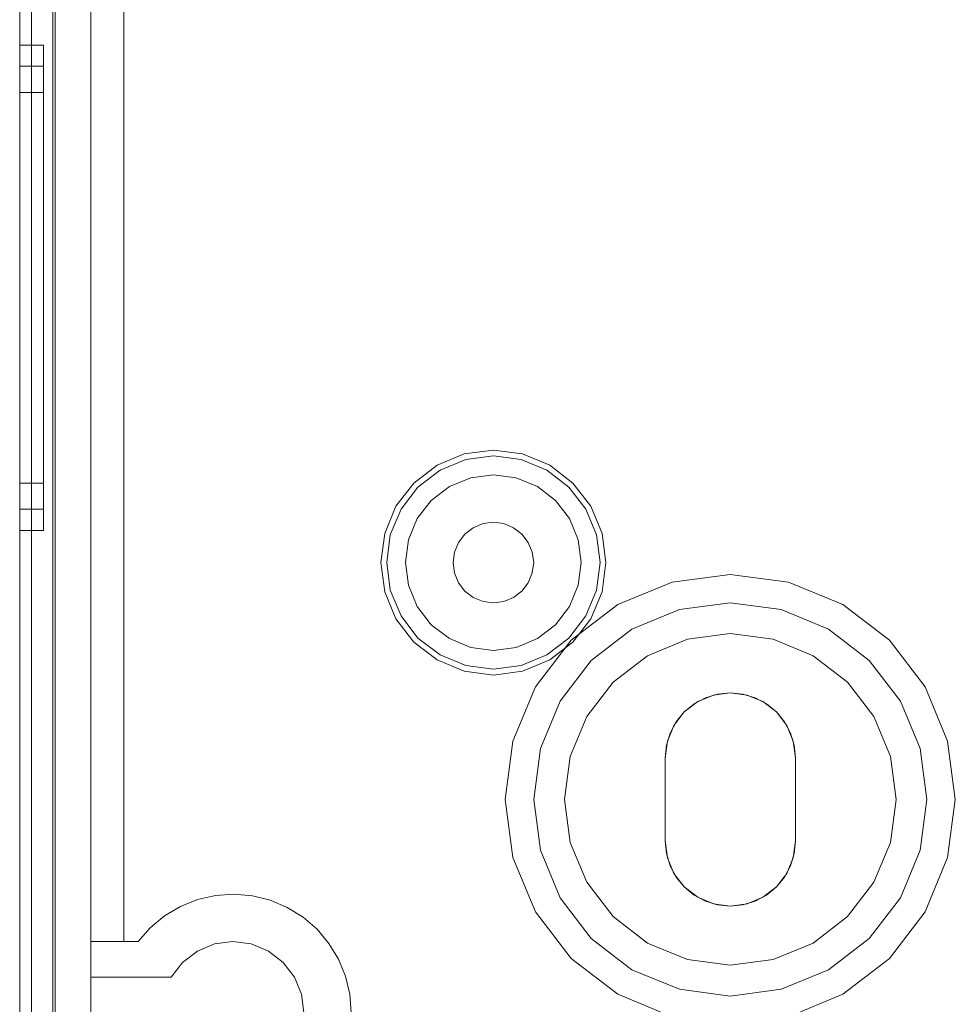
# Model space of a CAD drawing. Extents: x -620 to 300, y 62 to 1112.
# Tile 38 of 200: x -386.39 to -385.6, y 436.713 to 437.544. Entities that reach past the tile are written whole.
import ezdxf

# ---------------------------------------------------------------- set-up
doc = ezdxf.new("R2010")
doc.units = 0
doc.layers.get('0').update_dxf_attribs({"lineweight": 13})

# ---------------------------------------------------------------- blocks, each defined once
blk = doc.blocks.new('Blockreferenz-A06CPVQ3L0')
at = {"color": 9, "linetype": 'ByBlock', "lineweight": -2, "ltscale": 0.13, "true_color": 0xc1c9c4}
for p, q in [((-386.38988, 439.73561), (-386.38988, 436.43561)), ((-386.38988, 436.43561), (-386.38988, 439.73561)), ((-386.36188, 436.43561), (-386.36188, 439.73561)), ((-386.38988, 436.55561), (-386.38988, 439.61561)), ((-386.37988, 436.55561), (-386.37988, 439.61561)), ((-386.36188, 439.55961), (-386.36188, 436.61161)), ((-386.32988, 436.61161), (-386.32988, 439.55961)), ((-386.38988, 438.08561), (-386.38988, 436.55561)), ((-386.38988, 438.08561), (-386.38988, 436.54561)), ((-386.38988, 436.54561), (-386.38988, 438.08561)), ((-386.37988, 436.55561), (-386.37988, 438.08561)), ((-386.37988, 436.54561), (-386.37988, 438.08561)), ((-386.37988, 438.08561), (-386.37988, 436.54561)), ((-386.32988, 437.82061), (-386.32988, 436.76561)), ((-386.30188, 437.82061), (-386.30188, 436.78728)), ((-386.30188, 436.76561), (-386.30188, 437.82061)), ((-386.35988, 436.43561), (-386.35988, 437.78561)), ((-386.36988, 437.52261), (-386.38988, 437.52261)), ((-386.38988, 437.52261), (-386.38988, 437.51562)), ((-386.38988, 437.51562), (-386.38988, 437.52261)), ((-386.36988, 437.51867), (-386.36988, 437.52261)), ((-386.36988, 437.51867), (-386.36988, 437.52261)), ((-386.38988, 437.51562), (-386.38988, 437.49514)), ((-386.38988, 437.49514), (-386.38988, 437.51562)), ((-386.36988, 437.507), (-386.36988, 437.51867)), ((-386.36988, 437.507), (-386.36988, 437.51867)), ((-386.36988, 437.50461), (-386.38988, 437.50461)), ((-386.38988, 437.50461), (-386.38988, 437.49824)), ((-386.38988, 437.49824), (-386.38988, 437.50461)), ((-386.36988, 437.48806), (-386.36988, 437.507)), ((-386.36988, 437.48806), (-386.36988, 437.507)), ((-386.36988, 437.50102), (-386.36988, 437.50461)), ((-386.36988, 437.50102), (-386.36988, 437.50461)), ((-386.38988, 437.49824), (-386.38988, 437.47956)), ((-386.38988, 437.47956), (-386.38988, 437.49824)), ((-386.38988, 437.49514), (-386.38988, 437.46257)), ((-386.38988, 437.46257), (-386.38988, 437.49514)), ((-386.36988, 437.49037), (-386.36988, 437.50102)), ((-386.36988, 437.49037), (-386.36988, 437.50102)), ((-386.36988, 437.47309), (-386.36988, 437.49037)), ((-386.36988, 437.47309), (-386.36988, 437.49037)), ((-386.36988, 437.46257), (-386.36988, 437.48806)), ((-386.36988, 437.46257), (-386.36988, 437.48806)), ((-386.38988, 437.48261), (-386.38988, 437.47699)), ((-386.36988, 437.48261), (-386.38988, 437.48261)), ((-386.38988, 437.47699), (-386.38988, 437.48261)), ((-386.38988, 437.47956), (-386.38988, 437.44984)), ((-386.38988, 437.44984), (-386.38988, 437.47956)), ((-386.36988, 437.47699), (-386.36988, 437.48261)), ((-386.36988, 437.47699), (-386.36988, 437.48261)), ((-386.38988, 437.47699), (-386.38988, 437.4605)), ((-386.38988, 437.4605), (-386.38988, 437.47699)), ((-386.36988, 437.4605), (-386.36988, 437.47699)), ((-386.36988, 437.4605), (-386.36988, 437.47699)), ((-386.36988, 437.44984), (-386.36988, 437.47309)), ((-386.36988, 437.44984), (-386.36988, 437.47309)), ((-386.38988, 437.46257), (-386.38988, 437.42011)), ((-386.38988, 437.42011), (-386.38988, 437.46257)), ((-386.36988, 437.4315), (-386.36988, 437.46257)), ((-386.36988, 437.4315), (-386.36988, 437.46257)), ((-386.38988, 437.4605), (-386.38988, 437.43428)), ((-386.38988, 437.43428), (-386.38988, 437.4605)), ((-386.36988, 437.43428), (-386.36988, 437.4605)), ((-386.36988, 437.43428), (-386.36988, 437.4605)), ((-386.38988, 437.44984), (-386.38988, 437.41111)), ((-386.38988, 437.41111), (-386.38988, 437.44984)), ((-386.36988, 437.4215), (-386.36988, 437.44984)), ((-386.36988, 437.4215), (-386.36988, 437.44984)), ((-386.38988, 437.43428), (-386.38988, 437.40011)), ((-386.38988, 437.40011), (-386.38988, 437.43428)), ((-386.36988, 437.40011), (-386.36988, 437.43428)), ((-386.36988, 437.40011), (-386.36988, 437.43428)), ((-386.36988, 437.39606), (-386.36988, 437.4315)), ((-386.36988, 437.39606), (-386.36988, 437.4315)), ((-386.38988, 437.42011), (-386.38988, 437.37067)), ((-386.38988, 437.37067), (-386.38988, 437.42011)), ((-386.36988, 437.38917), (-386.36988, 437.4215)), ((-386.36988, 437.38917), (-386.36988, 437.4215)), ((-386.38988, 437.41111), (-386.38988, 437.36601)), ((-386.38988, 437.36601), (-386.38988, 437.41111)), ((-386.38988, 437.40011), (-386.38988, 437.36031)), ((-386.38988, 437.36031), (-386.38988, 437.40011)), ((-386.36988, 437.36031), (-386.36988, 437.40011)), ((-386.36988, 437.36031), (-386.36988, 437.40011)), ((-386.36988, 437.3576), (-386.36988, 437.39606)), ((-386.36988, 437.3576), (-386.36988, 437.39606)), ((-386.36988, 437.35409), (-386.36988, 437.38917)), ((-386.36988, 437.35409), (-386.36988, 437.38917)), ((-386.38988, 437.37067), (-386.38988, 437.31761)), ((-386.38988, 437.31761), (-386.38988, 437.37067)), ((-386.38988, 437.36601), (-386.38988, 437.31761)), ((-386.38988, 437.31761), (-386.38988, 437.36601)), ((-386.38988, 437.36031), (-386.38988, 437.31761)), ((-386.38988, 437.31761), (-386.38988, 437.36031)), ((-386.36988, 437.31761), (-386.36988, 437.36031)), ((-386.36988, 437.31761), (-386.36988, 437.36031)), ((-386.36988, 437.31761), (-386.36988, 437.3576)), ((-386.36988, 437.31761), (-386.36988, 437.3576)), ((-386.36988, 437.31761), (-386.36988, 437.35409)), ((-386.36988, 437.31761), (-386.36988, 437.35409)), ((-386.38988, 437.31761), (-386.38988, 437.26921)), ((-386.38988, 437.31761), (-386.38988, 437.26455)), ((-386.38988, 437.31761), (-386.38988, 437.2749)), ((-386.38988, 437.26921), (-386.38988, 437.31761)), ((-386.38988, 437.26455), (-386.38988, 437.31761)), ((-386.38988, 437.2749), (-386.38988, 437.31761)), ((-386.36988, 437.28113), (-386.36988, 437.31761)), ((-386.36988, 437.27762), (-386.36988, 437.31761)), ((-386.36988, 437.2749), (-386.36988, 437.31761)), ((-386.36988, 437.28113), (-386.36988, 437.31761)), ((-386.36988, 437.27762), (-386.36988, 437.31761)), ((-386.36988, 437.2749), (-386.36988, 437.31761)), ((-386.36988, 437.24605), (-386.36988, 437.28113)), ((-386.36988, 437.24605), (-386.36988, 437.28113)), ((-386.38988, 437.2749), (-386.38988, 437.23511)), ((-386.38988, 437.23511), (-386.38988, 437.2749)), ((-386.36988, 437.23916), (-386.36988, 437.27762)), ((-386.36988, 437.23916), (-386.36988, 437.27762)), ((-386.36988, 437.23511), (-386.36988, 437.2749)), ((-386.36988, 437.23511), (-386.36988, 437.2749)), ((-386.38988, 437.26921), (-386.38988, 437.22411)), ((-386.38988, 437.22411), (-386.38988, 437.26921)), ((-386.38988, 437.26455), (-386.38988, 437.21511)), ((-386.38988, 437.21511), (-386.38988, 437.26455)), ((-386.36988, 437.21372), (-386.36988, 437.24605)), ((-386.36988, 437.21372), (-386.36988, 437.24605)), ((-386.36988, 437.20372), (-386.36988, 437.23916)), ((-386.36988, 437.20372), (-386.36988, 437.23916)), ((-386.38988, 437.23511), (-386.38988, 437.20094)), ((-386.38988, 437.20094), (-386.38988, 437.23511)), ((-386.36988, 437.20094), (-386.36988, 437.23511)), ((-386.36988, 437.20094), (-386.36988, 437.23511)), ((-386.38988, 437.22411), (-386.38988, 437.18538)), ((-386.38988, 437.18538), (-386.38988, 437.22411)), ((-386.38988, 437.21511), (-386.38988, 437.17265)), ((-386.38988, 437.17265), (-386.38988, 437.21511)), ((-386.36988, 437.18538), (-386.36988, 437.21372)), ((-386.36988, 437.18538), (-386.36988, 437.21372)), ((-386.36988, 437.17265), (-386.36988, 437.20372)), ((-386.36988, 437.17265), (-386.36988, 437.20372)), ((-386.38988, 437.20094), (-386.38988, 437.17471)), ((-386.38988, 437.17471), (-386.38988, 437.20094)), ((-386.36988, 437.17471), (-386.36988, 437.20094)), ((-386.36988, 437.17471), (-386.36988, 437.20094)), ((-386.38988, 437.18538), (-386.38988, 437.15566)), ((-386.38988, 437.15566), (-386.38988, 437.18538)), ((-386.36988, 437.16212), (-386.36988, 437.18538)), ((-386.36988, 437.16212), (-386.36988, 437.18538)), ((-385.98988, 437.18061), (-386.01446, 437.17737)), ((-385.96529, 437.17737), (-385.98988, 437.18061)), ((-386.38988, 437.17471), (-386.38988, 437.15823)), ((-386.38988, 437.15823), (-386.38988, 437.17471)), ((-386.38988, 437.17265), (-386.38988, 437.14007)), ((-386.38988, 437.14007), (-386.38988, 437.17265)), ((-386.36988, 437.15823), (-386.36988, 437.17471)), ((-386.36988, 437.15823), (-386.36988, 437.17471)), ((-386.36988, 437.14716), (-386.36988, 437.17265)), ((-386.36988, 437.14716), (-386.36988, 437.17265)), ((-386.01446, 437.17737), (-386.03738, 437.16788)), ((-386.03493, 437.16365), (-386.0132, 437.17265)), ((-386.0132, 437.17265), (-385.98988, 437.17572)), ((-385.98988, 437.17572), (-385.96655, 437.17265)), ((-385.96655, 437.17265), (-385.94482, 437.16365)), ((-385.94238, 437.16788), (-385.96529, 437.17737)), ((-386.36988, 437.14484), (-386.36988, 437.16212)), ((-386.36988, 437.14484), (-386.36988, 437.16212)), ((-386.03738, 437.16788), (-386.05705, 437.15278)), ((-386.05359, 437.14933), (-386.03493, 437.16365)), ((-385.94482, 437.16365), (-385.92616, 437.14933)), ((-385.9227, 437.15278), (-385.94238, 437.16788)), ((-386.38988, 437.15823), (-386.38988, 437.15261)), ((-386.38988, 437.15261), (-386.38988, 437.15823)), ((-386.38988, 437.15566), (-386.38988, 437.13698)), ((-386.38988, 437.13698), (-386.38988, 437.15566)), ((-386.36988, 437.15261), (-386.36988, 437.15823)), ((-386.36988, 437.15261), (-386.36988, 437.15823)), ((-386.00908, 437.15728), (-386.02698, 437.14987)), ((-386.00908, 437.15728), (-386.02698, 437.14987)), ((-385.98988, 437.15981), (-386.00908, 437.15728)), ((-385.98988, 437.15981), (-386.00908, 437.15728)), ((-385.97067, 437.15728), (-385.98988, 437.15981)), ((-385.97067, 437.15728), (-385.98988, 437.15981)), ((-385.95278, 437.14987), (-385.97067, 437.15728)), ((-385.95278, 437.14987), (-385.97067, 437.15728)), ((-386.38988, 437.15261), (-386.36988, 437.15261)), ((-386.36988, 437.12821), (-386.36988, 437.14716)), ((-386.36988, 437.12821), (-386.36988, 437.14716)), ((-386.05705, 437.15278), (-386.07215, 437.13311)), ((-386.06791, 437.13066), (-386.05359, 437.14933)), ((-386.02698, 437.14987), (-386.04234, 437.13808)), ((-386.02698, 437.14987), (-386.04234, 437.13808)), ((-385.93741, 437.13808), (-385.95278, 437.14987)), ((-385.93741, 437.13808), (-385.95278, 437.14987)), ((-385.92616, 437.14933), (-385.91184, 437.13066)), ((-385.9076, 437.13311), (-385.9227, 437.15278)), ((-386.38988, 437.14007), (-386.38988, 437.11959)), ((-386.38988, 437.11959), (-386.38988, 437.14007)), ((-386.38988, 437.13698), (-386.38988, 437.13061)), ((-386.38988, 437.13061), (-386.38988, 437.13698)), ((-386.36988, 437.1342), (-386.36988, 437.14484)), ((-386.36988, 437.1342), (-386.36988, 437.14484)), ((-386.04234, 437.13808), (-386.05413, 437.12271)), ((-386.04234, 437.13808), (-386.05413, 437.12271)), ((-385.92562, 437.12271), (-385.93741, 437.13808)), ((-385.92562, 437.12271), (-385.93741, 437.13808)), ((-386.38988, 437.13061), (-386.36988, 437.13061)), ((-386.36988, 437.13061), (-386.36988, 437.1342)), ((-386.36988, 437.13061), (-386.36988, 437.1342)), ((-386.07215, 437.13311), (-386.08164, 437.1102)), ((-386.07692, 437.10893), (-386.06791, 437.13066)), ((-385.91184, 437.13066), (-385.90283, 437.10893)), ((-385.89811, 437.1102), (-385.9076, 437.13311)), ((-386.36988, 437.11655), (-386.36988, 437.12821)), ((-386.36988, 437.11655), (-386.36988, 437.12821)), ((-386.05413, 437.12271), (-386.06155, 437.10481)), ((-386.05413, 437.12271), (-386.06155, 437.10481)), ((-385.9182, 437.10481), (-385.92562, 437.12271)), ((-385.9182, 437.10481), (-385.92562, 437.12271)), ((-386.38988, 437.11959), (-386.38988, 437.11261)), ((-386.38988, 437.11261), (-386.38988, 437.11959)), ((-386.38988, 437.11261), (-386.36988, 437.11261)), ((-386.36988, 437.11261), (-386.36988, 437.11655)), ((-386.36988, 437.11261), (-386.36988, 437.11655)), ((-386.00688, 437.11505), (-386.01392, 437.10965)), ((-386.01392, 437.10965), (-386.00688, 437.11505)), ((-385.99867, 437.11845), (-386.00688, 437.11505)), ((-386.00688, 437.11505), (-385.99867, 437.11845)), ((-385.98988, 437.11961), (-385.99867, 437.11845)), ((-385.99867, 437.11845), (-385.98988, 437.11961)), ((-385.98108, 437.11845), (-385.98988, 437.11961)), ((-385.98988, 437.11961), (-385.98108, 437.11845)), ((-385.97288, 437.11505), (-385.98108, 437.11845)), ((-385.98108, 437.11845), (-385.97288, 437.11505)), ((-385.96583, 437.10965), (-385.97288, 437.11505)), ((-385.97288, 437.11505), (-385.96583, 437.10965)), ((-386.08164, 437.1102), (-386.08488, 437.08561)), ((-386.07999, 437.08561), (-386.07692, 437.10893)), ((-386.06155, 437.10481), (-386.06408, 437.08561)), ((-386.06155, 437.10481), (-386.06408, 437.08561)), ((-386.01392, 437.10965), (-386.01932, 437.10261)), ((-386.01932, 437.10261), (-386.01392, 437.10965)), ((-385.96043, 437.10261), (-385.96583, 437.10965)), ((-385.96583, 437.10965), (-385.96043, 437.10261)), ((-385.91568, 437.08561), (-385.9182, 437.10481)), ((-385.91568, 437.08561), (-385.9182, 437.10481)), ((-385.90283, 437.10893), (-385.89976, 437.08561)), ((-385.89488, 437.08561), (-385.89811, 437.1102)), ((-386.01932, 437.10261), (-386.02272, 437.09441)), ((-386.02272, 437.09441), (-386.01932, 437.10261)), ((-385.95703, 437.09441), (-385.96043, 437.10261)), ((-385.96043, 437.10261), (-385.95703, 437.09441)), ((-386.02272, 437.09441), (-386.02388, 437.08561)), ((-386.02388, 437.08561), (-386.02272, 437.09441)), ((-385.95588, 437.08561), (-385.95703, 437.09441)), ((-385.95703, 437.09441), (-385.95588, 437.08561)), ((-386.08488, 437.08561), (-386.08164, 437.06102)), ((-386.07692, 437.06229), (-386.07999, 437.08561)), ((-386.06408, 437.08561), (-386.06155, 437.0664)), ((-386.06408, 437.08561), (-386.06155, 437.0664)), ((-386.02388, 437.08561), (-386.02272, 437.07681)), ((-386.02272, 437.07681), (-386.02388, 437.08561)), ((-385.95703, 437.07681), (-385.95588, 437.08561)), ((-385.95588, 437.08561), (-385.95703, 437.07681)), ((-385.9182, 437.0664), (-385.91568, 437.08561)), ((-385.9182, 437.0664), (-385.91568, 437.08561)), ((-385.89976, 437.08561), (-385.90283, 437.06229)), ((-385.89811, 437.06102), (-385.89488, 437.08561)), ((-386.02272, 437.07681), (-386.01932, 437.06861)), ((-386.01932, 437.06861), (-386.02272, 437.07681)), ((-385.96043, 437.06861), (-385.95703, 437.07681)), ((-385.95703, 437.07681), (-385.96043, 437.06861)), ((-385.78988, 437.07561), (-385.83905, 437.06913)), ((-385.78988, 437.07561), (-385.83905, 437.06913)), ((-385.7407, 437.06913), (-385.78988, 437.07561)), ((-385.7407, 437.06913), (-385.78988, 437.07561)), ((-386.06791, 437.04055), (-386.07692, 437.06229)), ((-386.06155, 437.0664), (-386.05413, 437.04851)), ((-386.06155, 437.0664), (-386.05413, 437.04851)), ((-386.01932, 437.06861), (-386.01392, 437.06157)), ((-386.01392, 437.06157), (-386.01932, 437.06861)), ((-385.96583, 437.06157), (-385.96043, 437.06861)), ((-385.96043, 437.06861), (-385.96583, 437.06157)), ((-385.92562, 437.04851), (-385.9182, 437.0664)), ((-385.92562, 437.04851), (-385.9182, 437.0664)), ((-385.90283, 437.06229), (-385.91184, 437.04055)), ((-385.83905, 437.06913), (-385.88488, 437.05015)), ((-385.83905, 437.06913), (-385.88488, 437.05015)), ((-385.69488, 437.05015), (-385.7407, 437.06913)), ((-385.69488, 437.05015), (-385.7407, 437.06913)), ((-386.08164, 437.06102), (-386.07215, 437.03811)), ((-386.01392, 437.06157), (-386.00688, 437.05616)), ((-386.00688, 437.05616), (-386.01392, 437.06157)), ((-386.00688, 437.05616), (-385.99867, 437.05277)), ((-385.99867, 437.05277), (-386.00688, 437.05616)), ((-385.98108, 437.05277), (-385.97288, 437.05616)), ((-385.97288, 437.05616), (-385.98108, 437.05277)), ((-385.97288, 437.05616), (-385.96583, 437.06157)), ((-385.96583, 437.06157), (-385.97288, 437.05616)), ((-385.9076, 437.03811), (-385.89811, 437.06102)), ((-386.05413, 437.04851), (-386.04234, 437.03314)), ((-386.05413, 437.04851), (-386.04234, 437.03314)), ((-385.99867, 437.05277), (-385.98988, 437.05161)), ((-385.98988, 437.05161), (-385.99867, 437.05277)), ((-385.98988, 437.05161), (-385.98108, 437.05277)), ((-385.98108, 437.05277), (-385.98988, 437.05161)), ((-385.93741, 437.03314), (-385.92562, 437.04851)), ((-385.93741, 437.03314), (-385.92562, 437.04851)), ((-385.88488, 437.05015), (-385.92423, 437.01996)), ((-385.88488, 437.05015), (-385.92423, 437.01996)), ((-385.87288, 437.02937), (-385.83284, 437.04595)), ((-385.83284, 437.04595), (-385.87288, 437.02937)), ((-385.83284, 437.04595), (-385.78988, 437.05161)), ((-385.78988, 437.05161), (-385.83284, 437.04595)), ((-385.78988, 437.05161), (-385.74691, 437.04595)), ((-385.74691, 437.04595), (-385.78988, 437.05161)), ((-385.74691, 437.04595), (-385.70688, 437.02937)), ((-385.70688, 437.02937), (-385.74691, 437.04595)), ((-385.65552, 437.01996), (-385.69488, 437.05015)), ((-385.65552, 437.01996), (-385.69488, 437.05015)), ((-386.07215, 437.03811), (-386.05705, 437.01843)), ((-386.05359, 437.02189), (-386.06791, 437.04055)), ((-385.91184, 437.04055), (-385.92616, 437.02189)), ((-385.9227, 437.01843), (-385.9076, 437.03811)), ((-386.04234, 437.03314), (-386.02698, 437.02135)), ((-386.04234, 437.03314), (-386.02698, 437.02135)), ((-385.95278, 437.02135), (-385.93741, 437.03314)), ((-385.95278, 437.02135), (-385.93741, 437.03314)), ((-385.90725, 437.00299), (-385.87288, 437.02937)), ((-385.87288, 437.02937), (-385.90725, 437.00299)), ((-385.70688, 437.02937), (-385.6725, 437.00299)), ((-385.6725, 437.00299), (-385.70688, 437.02937)), ((-386.03493, 437.00757), (-386.05359, 437.02189)), ((-386.02698, 437.02135), (-386.00908, 437.01394)), ((-386.02698, 437.02135), (-386.00908, 437.01394)), ((-385.97067, 437.01394), (-385.95278, 437.02135)), ((-385.97067, 437.01394), (-385.95278, 437.02135)), ((-385.92616, 437.02189), (-385.94482, 437.00757)), ((-385.82611, 437.02084), (-385.85988, 437.00685)), ((-385.85988, 437.00685), (-385.82611, 437.02084)), ((-385.78988, 437.02561), (-385.82611, 437.02084)), ((-385.82611, 437.02084), (-385.78988, 437.02561)), ((-385.75364, 437.02084), (-385.78988, 437.02561)), ((-385.78988, 437.02561), (-385.75364, 437.02084)), ((-385.71988, 437.00685), (-385.75364, 437.02084)), ((-385.75364, 437.02084), (-385.71988, 437.00685)), ((-386.05705, 437.01843), (-386.03738, 437.00334)), ((-386.00908, 437.01394), (-385.98988, 437.01141)), ((-386.00908, 437.01394), (-385.98988, 437.01141)), ((-385.98988, 437.01141), (-385.97067, 437.01394)), ((-385.98988, 437.01141), (-385.97067, 437.01394)), ((-385.92423, 437.01996), (-385.95442, 436.98061)), ((-385.92423, 437.01996), (-385.95442, 436.98061)), ((-385.94238, 437.00334), (-385.9227, 437.01843)), ((-385.62533, 436.98061), (-385.65552, 437.01996)), ((-385.62533, 436.98061), (-385.65552, 437.01996)), ((-386.0132, 436.99857), (-386.03493, 437.00757)), ((-385.94482, 437.00757), (-385.96655, 436.99857)), ((-385.85988, 437.00685), (-385.88887, 436.9846)), ((-385.88887, 436.9846), (-385.85988, 437.00685)), ((-385.69088, 436.9846), (-385.71988, 437.00685)), ((-385.71988, 437.00685), (-385.69088, 436.9846)), ((-386.03738, 437.00334), (-386.01446, 436.99385)), ((-385.98988, 436.9955), (-386.0132, 436.99857)), ((-385.96655, 436.99857), (-385.98988, 436.9955)), ((-385.96529, 436.99385), (-385.94238, 437.00334)), ((-385.93364, 436.96861), (-385.90725, 437.00299)), ((-385.90725, 437.00299), (-385.93364, 436.96861)), ((-385.6725, 437.00299), (-385.64611, 436.96861)), ((-385.64611, 436.96861), (-385.6725, 437.00299)), ((-386.01446, 436.99385), (-385.98988, 436.99061)), ((-385.98988, 436.99061), (-385.96529, 436.99385)), ((-385.95442, 436.98061), (-385.9734, 436.93478)), ((-385.95442, 436.98061), (-385.9734, 436.93478)), ((-385.88887, 436.9846), (-385.91112, 436.95561)), ((-385.91112, 436.95561), (-385.88887, 436.9846)), ((-385.66863, 436.95561), (-385.69088, 436.9846)), ((-385.69088, 436.9846), (-385.66863, 436.95561)), ((-385.60635, 436.93478), (-385.62533, 436.98061)), ((-385.60635, 436.93478), (-385.62533, 436.98061)), ((-385.82043, 436.96634), (-385.81092, 436.97142)), ((-385.81092, 436.97142), (-385.82043, 436.96634)), ((-385.81738, 436.96824), (-385.80411, 436.97373)), ((-385.80411, 436.97373), (-385.81738, 436.96824)), ((-385.81092, 436.97142), (-385.8006, 436.97455)), ((-385.8006, 436.97455), (-385.81092, 436.97142)), ((-385.80411, 436.97373), (-385.78988, 436.97561)), ((-385.78988, 436.97561), (-385.80411, 436.97373)), ((-385.8006, 436.97455), (-385.78988, 436.97561)), ((-385.78988, 436.97561), (-385.8006, 436.97455)), ((-385.78988, 436.97561), (-385.77915, 436.97455)), ((-385.77915, 436.97455), (-385.78988, 436.97561)), ((-385.78988, 436.97561), (-385.77564, 436.97373)), ((-385.77564, 436.97373), (-385.78988, 436.97561)), ((-385.77915, 436.97455), (-385.76883, 436.97142)), ((-385.76883, 436.97142), (-385.77915, 436.97455)), ((-385.77564, 436.97373), (-385.76238, 436.96824)), ((-385.76238, 436.96824), (-385.77564, 436.97373)), ((-385.76883, 436.97142), (-385.75932, 436.96634)), ((-385.75932, 436.96634), (-385.76883, 436.97142)), ((-385.95022, 436.92857), (-385.93364, 436.96861)), ((-385.93364, 436.96861), (-385.95022, 436.92857)), ((-385.82877, 436.9595), (-385.81738, 436.96824)), ((-385.81738, 436.96824), (-385.82877, 436.9595)), ((-385.82877, 436.9595), (-385.82043, 436.96634)), ((-385.82043, 436.96634), (-385.82877, 436.9595)), ((-385.76238, 436.96824), (-385.75098, 436.9595)), ((-385.75098, 436.9595), (-385.76238, 436.96824)), ((-385.75932, 436.96634), (-385.75098, 436.9595)), ((-385.75098, 436.9595), (-385.75932, 436.96634)), ((-385.64611, 436.96861), (-385.62953, 436.92857)), ((-385.62953, 436.92857), (-385.64611, 436.96861)), ((-385.91112, 436.95561), (-385.9251, 436.92184)), ((-385.9251, 436.92184), (-385.91112, 436.95561)), ((-385.83751, 436.94811), (-385.82877, 436.9595)), ((-385.82877, 436.9595), (-385.83751, 436.94811)), ((-385.83561, 436.95117), (-385.82877, 436.9595)), ((-385.82877, 436.9595), (-385.83561, 436.95117)), ((-385.75098, 436.9595), (-385.74414, 436.95117)), ((-385.74414, 436.95117), (-385.75098, 436.9595)), ((-385.75098, 436.9595), (-385.74224, 436.94811)), ((-385.74224, 436.94811), (-385.75098, 436.9595)), ((-385.65465, 436.92184), (-385.66863, 436.95561)), ((-385.66863, 436.95561), (-385.65465, 436.92184)), ((-385.843, 436.93484), (-385.83751, 436.94811)), ((-385.83751, 436.94811), (-385.843, 436.93484)), ((-385.84069, 436.94166), (-385.83561, 436.95117)), ((-385.83561, 436.95117), (-385.84069, 436.94166)), ((-385.74414, 436.95117), (-385.73906, 436.94166)), ((-385.73906, 436.94166), (-385.74414, 436.95117)), ((-385.74224, 436.94811), (-385.73675, 436.93484)), ((-385.73675, 436.93484), (-385.74224, 436.94811)), ((-385.84382, 436.93134), (-385.84069, 436.94166)), ((-385.84069, 436.94166), (-385.84382, 436.93134)), ((-385.73906, 436.94166), (-385.73593, 436.93134)), ((-385.73593, 436.93134), (-385.73906, 436.94166)), ((-385.9734, 436.93478), (-385.97988, 436.88561)), ((-385.9734, 436.93478), (-385.97988, 436.88561)), ((-385.84488, 436.92061), (-385.843, 436.93484)), ((-385.843, 436.93484), (-385.84488, 436.92061)), ((-385.84488, 436.92061), (-385.84382, 436.93134)), ((-385.84382, 436.93134), (-385.84488, 436.92061)), ((-385.73675, 436.93484), (-385.73488, 436.92061)), ((-385.73488, 436.92061), (-385.73675, 436.93484)), ((-385.73593, 436.93134), (-385.73488, 436.92061)), ((-385.73488, 436.92061), (-385.73593, 436.93134)), ((-385.59988, 436.88561), (-385.60635, 436.93478)), ((-385.59988, 436.88561), (-385.60635, 436.93478)), ((-385.95588, 436.88561), (-385.95022, 436.92857)), ((-385.95022, 436.92857), (-385.95588, 436.88561)), ((-385.9251, 436.92184), (-385.92988, 436.88561)), ((-385.92988, 436.88561), (-385.9251, 436.92184)), ((-385.64988, 436.88561), (-385.65465, 436.92184)), ((-385.65465, 436.92184), (-385.64988, 436.88561)), ((-385.62953, 436.92857), (-385.62388, 436.88561)), ((-385.62388, 436.88561), (-385.62953, 436.92857)), ((-385.84488, 436.88561), (-385.84488, 436.92061)), ((-385.84488, 436.92061), (-385.84488, 436.88561)), ((-385.84488, 436.92061), (-385.84488, 436.92061)), ((-385.84488, 436.85061), (-385.84488, 436.92061)), ((-385.84488, 436.92061), (-385.84488, 436.85061)), ((-385.84488, 436.92061), (-385.84488, 436.92061)), ((-385.73488, 436.92061), (-385.73488, 436.88561)), ((-385.73488, 436.88561), (-385.73488, 436.92061)), ((-385.73488, 436.92061), (-385.73488, 436.92061)), ((-385.73488, 436.92061), (-385.73488, 436.85061)), ((-385.73488, 436.85061), (-385.73488, 436.92061)), ((-385.73488, 436.92061), (-385.73488, 436.92061)), ((-385.97988, 436.88561), (-385.9734, 436.83643)), ((-385.97988, 436.88561), (-385.9734, 436.83643)), ((-385.95022, 436.84264), (-385.95588, 436.88561)), ((-385.95588, 436.88561), (-385.95022, 436.84264)), ((-385.92988, 436.88561), (-385.9251, 436.84937)), ((-385.9251, 436.84937), (-385.92988, 436.88561)), ((-385.84488, 436.85061), (-385.84488, 436.88561)), ((-385.84488, 436.88561), (-385.84488, 436.85061)), ((-385.73488, 436.88561), (-385.73488, 436.85061)), ((-385.73488, 436.85061), (-385.73488, 436.88561)), ((-385.65465, 436.84937), (-385.64988, 436.88561)), ((-385.64988, 436.88561), (-385.65465, 436.84937)), ((-385.62388, 436.88561), (-385.62953, 436.84264)), ((-385.62953, 436.84264), (-385.62388, 436.88561)), ((-385.60635, 436.83643), (-385.59988, 436.88561)), ((-385.60635, 436.83643), (-385.59988, 436.88561)), ((-385.9251, 436.84937), (-385.91112, 436.81561)), ((-385.91112, 436.81561), (-385.9251, 436.84937)), ((-385.84382, 436.83988), (-385.84488, 436.85061)), ((-385.84488, 436.85061), (-385.84382, 436.83988)), ((-385.84488, 436.85061), (-385.84488, 436.85061)), ((-385.843, 436.83637), (-385.84488, 436.85061)), ((-385.84488, 436.85061), (-385.843, 436.83637)), ((-385.84488, 436.85061), (-385.84488, 436.85061)), ((-385.73488, 436.85061), (-385.73675, 436.83637)), ((-385.73675, 436.83637), (-385.73488, 436.85061)), ((-385.73488, 436.85061), (-385.73593, 436.83988)), ((-385.73593, 436.83988), (-385.73488, 436.85061)), ((-385.73488, 436.85061), (-385.73488, 436.85061)), ((-385.73488, 436.85061), (-385.73488, 436.85061)), ((-385.66863, 436.81561), (-385.65465, 436.84937)), ((-385.65465, 436.84937), (-385.66863, 436.81561)), ((-385.93364, 436.80261), (-385.95022, 436.84264)), ((-385.95022, 436.84264), (-385.93364, 436.80261)), ((-385.84069, 436.82956), (-385.84382, 436.83988)), ((-385.84382, 436.83988), (-385.84069, 436.82956)), ((-385.73593, 436.83988), (-385.73906, 436.82956)), ((-385.73906, 436.82956), (-385.73593, 436.83988)), ((-385.62953, 436.84264), (-385.64611, 436.80261)), ((-385.64611, 436.80261), (-385.62953, 436.84264)), ((-385.9734, 436.83643), (-385.95442, 436.79061)), ((-385.9734, 436.83643), (-385.95442, 436.79061)), ((-385.83751, 436.82311), (-385.843, 436.83637)), ((-385.843, 436.83637), (-385.83751, 436.82311)), ((-385.83561, 436.82005), (-385.84069, 436.82956)), ((-385.84069, 436.82956), (-385.83561, 436.82005)), ((-385.73906, 436.82956), (-385.74414, 436.82005)), ((-385.74414, 436.82005), (-385.73906, 436.82956)), ((-385.73675, 436.83637), (-385.74224, 436.82311)), ((-385.74224, 436.82311), (-385.73675, 436.83637)), ((-385.62533, 436.79061), (-385.60635, 436.83643)), ((-385.62533, 436.79061), (-385.60635, 436.83643)), ((-385.82877, 436.81172), (-385.83751, 436.82311)), ((-385.83751, 436.82311), (-385.82877, 436.81172)), ((-385.74224, 436.82311), (-385.75098, 436.81172)), ((-385.75098, 436.81172), (-385.74224, 436.82311)), ((-385.91112, 436.81561), (-385.88887, 436.78661)), ((-385.88887, 436.78661), (-385.91112, 436.81561)), ((-385.82877, 436.81172), (-385.83561, 436.82005)), ((-385.83561, 436.82005), (-385.82877, 436.81172)), ((-385.74414, 436.82005), (-385.75098, 436.81172)), ((-385.75098, 436.81172), (-385.74414, 436.82005)), ((-385.69088, 436.78661), (-385.66863, 436.81561)), ((-385.66863, 436.81561), (-385.69088, 436.78661)), ((-386.23969, 436.80106), (-386.22449, 436.80454)), ((-386.22449, 436.80454), (-386.23969, 436.80106)), ((-386.22449, 436.80454), (-386.20893, 436.8056)), ((-386.20893, 436.8056), (-386.22449, 436.80454)), ((-386.20893, 436.8056), (-386.19339, 436.80424)), ((-386.19339, 436.80424), (-386.20893, 436.8056)), ((-385.82043, 436.80488), (-385.82877, 436.81172)), ((-385.82877, 436.81172), (-385.82043, 436.80488)), ((-385.81738, 436.80298), (-385.82877, 436.81172)), ((-385.82877, 436.81172), (-385.81738, 436.80298)), ((-385.81092, 436.7998), (-385.82043, 436.80488)), ((-385.82043, 436.80488), (-385.81092, 436.7998)), ((-385.75932, 436.80488), (-385.76883, 436.7998)), ((-385.76883, 436.7998), (-385.75932, 436.80488)), ((-385.75098, 436.81172), (-385.76238, 436.80298)), ((-385.76238, 436.80298), (-385.75098, 436.81172)), ((-385.75098, 436.81172), (-385.75932, 436.80488)), ((-385.75932, 436.80488), (-385.75098, 436.81172)), ((-386.25417, 436.79526), (-386.23969, 436.80106)), ((-386.23969, 436.80106), (-386.25417, 436.79526)), ((-386.19339, 436.80424), (-386.17825, 436.80048)), ((-386.17825, 436.80048), (-386.19339, 436.80424)), ((-386.17825, 436.80048), (-386.16389, 436.79441)), ((-386.16389, 436.79441), (-386.17825, 436.80048)), ((-385.90725, 436.76823), (-385.93364, 436.80261)), ((-385.93364, 436.80261), (-385.90725, 436.76823)), ((-385.80411, 436.79748), (-385.81738, 436.80298)), ((-385.81738, 436.80298), (-385.80411, 436.79748)), ((-385.8006, 436.79667), (-385.81092, 436.7998)), ((-385.81092, 436.7998), (-385.8006, 436.79667)), ((-385.78988, 436.79561), (-385.80411, 436.79748)), ((-385.80411, 436.79748), (-385.78988, 436.79561)), ((-385.78988, 436.79561), (-385.8006, 436.79667)), ((-385.8006, 436.79667), (-385.78988, 436.79561)), ((-385.77564, 436.79748), (-385.78988, 436.79561)), ((-385.78988, 436.79561), (-385.77564, 436.79748)), ((-385.77915, 436.79667), (-385.78988, 436.79561)), ((-385.78988, 436.79561), (-385.77915, 436.79667)), ((-385.76883, 436.7998), (-385.77915, 436.79667)), ((-385.77915, 436.79667), (-385.76883, 436.7998)), ((-385.76238, 436.80298), (-385.77564, 436.79748)), ((-385.77564, 436.79748), (-385.76238, 436.80298)), ((-385.64611, 436.80261), (-385.6725, 436.76823)), ((-385.6725, 436.76823), (-385.64611, 436.80261)), ((-386.26757, 436.78728), (-386.25417, 436.79526)), ((-386.25417, 436.79526), (-386.26757, 436.78728)), ((-386.16389, 436.79441), (-386.15064, 436.78617)), ((-386.15064, 436.78617), (-386.16389, 436.79441)), ((-385.95442, 436.79061), (-385.92423, 436.75126)), ((-385.95442, 436.79061), (-385.92423, 436.75126)), ((-385.65552, 436.75126), (-385.62533, 436.79061)), ((-385.65552, 436.75126), (-385.62533, 436.79061)), ((-386.30188, 436.78728), (-386.30188, 436.77732)), ((-386.27957, 436.77732), (-386.26757, 436.78728)), ((-386.26757, 436.78728), (-386.27957, 436.77732)), ((-386.15064, 436.78617), (-386.13883, 436.77598)), ((-386.13883, 436.77598), (-386.15064, 436.78617)), ((-385.88887, 436.78661), (-385.85988, 436.76437)), ((-385.85988, 436.76437), (-385.88887, 436.78661)), ((-385.71988, 436.76437), (-385.69088, 436.78661)), ((-385.69088, 436.78661), (-385.71988, 436.76437)), ((-386.30188, 436.77732), (-386.30188, 436.76561)), ((-386.28988, 436.76561), (-386.27957, 436.77732)), ((-386.27957, 436.77732), (-386.28988, 436.76561)), ((-386.13883, 436.77598), (-386.12875, 436.76408)), ((-386.12875, 436.76408), (-386.13883, 436.77598)), ((-386.28988, 436.76561), (-386.32988, 436.76561)), ((-386.32988, 436.76561), (-386.32988, 436.73561)), ((-386.32988, 436.76561), (-386.30188, 436.76561)), ((-386.32988, 436.76561), (-386.32988, 436.76561)), ((-386.30188, 436.76561), (-386.28988, 436.76561)), ((-386.30188, 436.76561), (-386.30188, 436.76561)), ((-386.28988, 436.76561), (-386.28988, 436.76561)), ((-386.2254, 436.76356), (-386.23988, 436.75757)), ((-386.23988, 436.75757), (-386.2254, 436.76356)), ((-386.20988, 436.76561), (-386.2254, 436.76356)), ((-386.2254, 436.76356), (-386.20988, 436.76561)), ((-386.19435, 436.76356), (-386.20988, 436.76561)), ((-386.20988, 436.76561), (-386.19435, 436.76356)), ((-386.17988, 436.75757), (-386.19435, 436.76356)), ((-386.19435, 436.76356), (-386.17988, 436.75757)), ((-386.12875, 436.76408), (-386.12065, 436.75075)), ((-386.12065, 436.75075), (-386.12875, 436.76408)), ((-385.87288, 436.74185), (-385.90725, 436.76823)), ((-385.90725, 436.76823), (-385.87288, 436.74185)), ((-385.85988, 436.76437), (-385.82611, 436.75038)), ((-385.82611, 436.75038), (-385.85988, 436.76437)), ((-385.75364, 436.75038), (-385.71988, 436.76437)), ((-385.71988, 436.76437), (-385.75364, 436.75038)), ((-385.6725, 436.76823), (-385.70688, 436.74185)), ((-385.70688, 436.74185), (-385.6725, 436.76823)), ((-386.23988, 436.75757), (-386.2523, 436.74804)), ((-386.2523, 436.74804), (-386.23988, 436.75757)), ((-386.16745, 436.74804), (-386.17988, 436.75757)), ((-386.17988, 436.75757), (-386.16745, 436.74804)), ((-386.2523, 436.74804), (-386.26184, 436.73561)), ((-386.26184, 436.73561), (-386.2523, 436.74804)), ((-386.15791, 436.73561), (-386.16745, 436.74804)), ((-386.16745, 436.74804), (-386.15791, 436.73561)), ((-386.12065, 436.75075), (-386.11471, 436.73633)), ((-386.11471, 436.73633), (-386.12065, 436.75075)), ((-385.92423, 436.75126), (-385.88488, 436.72106)), ((-385.92423, 436.75126), (-385.88488, 436.72106)), ((-385.82611, 436.75038), (-385.78988, 436.74561)), ((-385.78988, 436.74561), (-385.82611, 436.75038)), ((-385.78988, 436.74561), (-385.75364, 436.75038)), ((-385.75364, 436.75038), (-385.78988, 436.74561)), ((-385.69488, 436.72106), (-385.65552, 436.75126)), ((-385.69488, 436.72106), (-385.65552, 436.75126)), ((-385.83284, 436.72527), (-385.87288, 436.74185)), ((-385.87288, 436.74185), (-385.83284, 436.72527)), ((-385.70688, 436.74185), (-385.74691, 436.72527)), ((-385.74691, 436.72527), (-385.70688, 436.74185)), ((-386.32988, 436.73561), (-386.32988, 436.67561)), ((-386.26184, 436.73561), (-386.32988, 436.73561)), ((-386.32988, 436.73561), (-386.26184, 436.73561)), ((-386.32988, 436.73561), (-386.32988, 436.73561)), ((-386.26184, 436.73561), (-386.26184, 436.73561)), ((-386.15192, 436.72114), (-386.15791, 436.73561)), ((-386.15791, 436.73561), (-386.15192, 436.72114)), ((-386.11471, 436.73633), (-386.11109, 436.72116)), ((-386.11109, 436.72116), (-386.11471, 436.73633)), ((-385.78988, 436.71961), (-385.83284, 436.72527)), ((-385.83284, 436.72527), (-385.78988, 436.71961)), ((-385.74691, 436.72527), (-385.78988, 436.71961)), ((-385.78988, 436.71961), (-385.74691, 436.72527)), ((-386.14988, 436.70561), (-386.15192, 436.72114)), ((-386.15192, 436.72114), (-386.14988, 436.70561)), ((-386.11109, 436.72116), (-386.10988, 436.70561)), ((-386.10988, 436.70561), (-386.11109, 436.72116)), ((-385.88488, 436.72106), (-385.83905, 436.70208)), ((-385.88488, 436.72106), (-385.83905, 436.70208)), ((-385.7407, 436.70208), (-385.69488, 436.72106)), ((-385.7407, 436.70208), (-385.69488, 436.72106))]:
    blk.add_line(p, q, dxfattribs=at)

msp = doc.modelspace()

# ---------------------------------------------------------------- block references
at = {"ltscale": 0.13}
msp.add_blockref('Blockreferenz-A06CPVQ3L0', (0, 0), dxfattribs=at)

doc.saveas('drawing.dxf')
